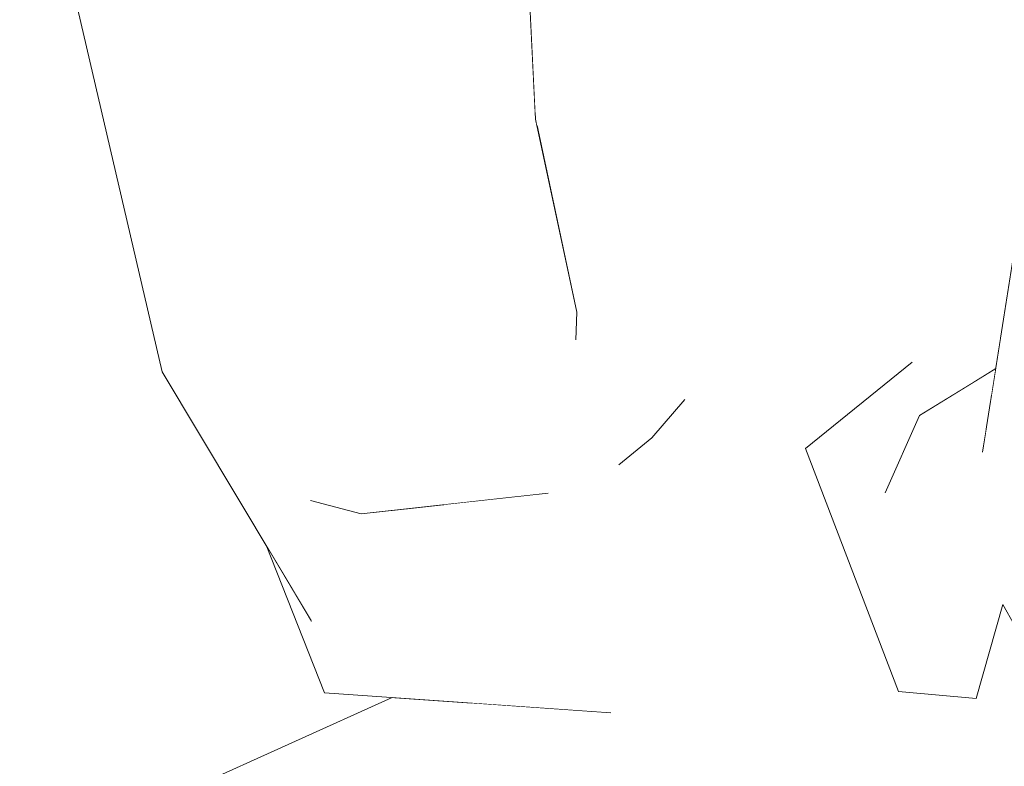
# Model space of a CAD drawing. Header units: millimetres. Extents: x 0 to 650, y -1 to 707.
# Tile 194 of 256: x 525.113 to 525.993, y 351.087 to 351.754. Entities that reach past the tile are written whole.
import ezdxf
from ezdxf.xclip import XClip

# ---------------------------------------------------------------- set-up
doc = ezdxf.new("R2010")
doc.units = ezdxf.units.MM
doc.header["$MEASUREMENT"] = 0
doc.header["$XCLIPFRAME"] = 0
doc.linetypes.add('Wipeout_Contour', pattern=[1000, 0, -1000])
doc.layers.add('Interior - Mobiliário .ARQ', color=7, linetype='Continuous')

# ---------------------------------------------------------------- blocks, each defined once
blk = doc.blocks.new('Desenho_2_2', base_point=(960.5741, 336.178))
at = {"color": 254, "linetype": 'Wipeout_Contour', "lineweight": 0, "ltscale": 1896.906995}
blk.add_wipeout([(525.23253, 351.71568), (525.20914, 351.96976), (525.19099, 351.97388)], dxfattribs=at).dxf.layer = 'Interior - Mobiliário .ARQ'
at = {"color": 254, "linetype": 'Wipeout_Contour', "lineweight": 0, "ltscale": 2530.185882}
blk.add_wipeout([(526.00005, 351.83085), (525.79168, 351.36002), (525.91039, 351.4479), (526.00148, 351.82359)], dxfattribs=at).dxf.layer = 'Interior - Mobiliário .ARQ'
at = {"color": 254, "linetype": 'Wipeout_Contour', "lineweight": 0, "ltscale": 1896.384918}
blk.add_wipeout([(525.49177, 351.64568), (525.59129, 351.4743), (525.61057, 351.49255)], dxfattribs=at).dxf.layer = 'Interior - Mobiliário .ARQ'
at = {"color": 254, "linetype": 'Wipeout_Contour', "lineweight": 0, "ltscale": 1897.518056}
blk.add_wipeout([(525.68735, 351.49205), (525.67761, 351.38014), (525.73702, 351.53281)], dxfattribs=at).dxf.layer = 'Interior - Mobiliário .ARQ'
at = {"color": 254, "linetype": 'Wipeout_Contour', "lineweight": 0, "ltscale": 1895.654603}
blk.add_wipeout([(525.37255, 351.3242), (525.418, 351.31243), (525.41161, 351.3986)], dxfattribs=at).dxf.layer = 'Interior - Mobiliário .ARQ'
at = {"color": 254, "linetype": 'Wipeout_Contour', "lineweight": 0, "ltscale": 1895.698678}
blk.add_wipeout([(525.40945, 351.22819), (525.57772, 351.22217), (525.56545, 351.29892)], dxfattribs=at).dxf.layer = 'Interior - Mobiliário .ARQ'
at = {"color": 254, "linetype": 'Wipeout_Contour', "lineweight": 0, "ltscale": 1896.316581}
blk.add_wipeout([(525.65242, 351.26128), (525.58627, 351.20983), (525.67074, 351.13822)], dxfattribs=at).dxf.layer = 'Interior - Mobiliário .ARQ'
at = {"color": 254, "linetype": 'Wipeout_Contour', "lineweight": 0, "ltscale": 1895.547657}
blk.add_wipeout([(525.39046, 351.16846), (525.37345, 351.21645), (525.38497, 351.15247)], dxfattribs=at).dxf.layer = 'Interior - Mobiliário .ARQ'
at = {"color": 254, "linetype": 'Wipeout_Contour', "lineweight": 0, "ltscale": 1897.034112}
blk.add_wipeout([(525.61057, 351.49255), (525.57365, 351.66512), (525.49177, 351.64568)], dxfattribs=at).dxf.layer = 'Interior - Mobiliário .ARQ'
at = {"color": 254, "linetype": 'Wipeout_Contour', "lineweight": 0, "ltscale": 1896.395411}
blk.add_wipeout([(525.37255, 351.3242), (525.29418, 351.51662), (525.25319, 351.48403)], dxfattribs=at).dxf.layer = 'Interior - Mobiliário .ARQ'
at = {"color": 254, "linetype": 'Wipeout_Contour', "lineweight": 0, "ltscale": 2529.705259}
blk.add_wipeout([(525.64835, 351.3561), (525.65242, 351.26128), (525.70718, 351.41436), (525.67761, 351.38014)], dxfattribs=at).dxf.layer = 'Interior - Mobiliário .ARQ'
at = {"color": 254, "linetype": 'Wipeout_Contour', "lineweight": 0, "ltscale": 1896.832707}
blk.add_wipeout([(525.56545, 351.29892), (525.40785, 351.3052), (525.40945, 351.22819)], dxfattribs=at).dxf.layer = 'Interior - Mobiliário .ARQ'
at = {"color": 254, "linetype": 'Wipeout_Contour', "lineweight": 0, "ltscale": 1896.334666}
blk.add_wipeout([(525.33284, 351.28429), (525.38497, 351.15247), (525.34208, 351.26886)], dxfattribs=at).dxf.layer = 'Interior - Mobiliário .ARQ'
at = {"color": 254, "linetype": 'Wipeout_Contour', "lineweight": 0, "ltscale": 1896.558513}
blk.add_wipeout([(525.58627, 351.20983), (525.5646, 351.16455), (525.66774, 351.13486)], dxfattribs=at).dxf.layer = 'Interior - Mobiliário .ARQ'
at = {"color": 254, "linetype": 'Wipeout_Contour', "lineweight": 0, "ltscale": 2529.318825}
blk.add_wipeout([(525.57341, 351.67008), (525.57489, 351.65933), (525.66436, 351.67384), (525.66078, 351.95467)], dxfattribs=at).dxf.layer = 'Interior - Mobiliário .ARQ'
at = {"color": 254, "linetype": 'Wipeout_Contour', "lineweight": 0, "ltscale": 1896.1558}
blk.add_wipeout([(525.23253, 351.71568), (525.29418, 351.51662), (525.33201, 351.5963)], dxfattribs=at).dxf.layer = 'Interior - Mobiliário .ARQ'
at = {"color": 254, "linetype": 'Wipeout_Contour', "lineweight": 0, "ltscale": 1895.684789}
blk.add_wipeout([(525.37345, 351.21645), (525.34208, 351.26886), (525.38497, 351.15247)], dxfattribs=at).dxf.layer = 'Interior - Mobiliário .ARQ'
at = {"color": 254, "linetype": 'Wipeout_Contour', "lineweight": 0, "ltscale": 2531.279699}
blk.add_wipeout([(525.55903, 351.96212), (525.57341, 351.67008), (525.66078, 351.95467), (525.55971, 351.96428)], dxfattribs=at).dxf.layer = 'Interior - Mobiliário .ARQ'
at = {"color": 254, "linetype": 'Wipeout_Contour', "lineweight": 0, "ltscale": 1896.48487}
blk.add_wipeout([(525.41161, 351.3986), (525.33201, 351.5963), (525.29418, 351.51662)], dxfattribs=at).dxf.layer = 'Interior - Mobiliário .ARQ'
at = {"color": 254, "linetype": 'Wipeout_Contour', "lineweight": 0, "ltscale": 2527.645453}
blk.add_wipeout([(525.5646, 351.16455), (525.38497, 351.15247), (525.64112, 351.13444), (525.66774, 351.13486)], dxfattribs=at).dxf.layer = 'Interior - Mobiliário .ARQ'
at = {"color": 254, "linetype": 'Wipeout_Contour', "lineweight": 0, "ltscale": 1897.041344}
blk.add_wipeout([(525.45954, 351.94625), (525.49177, 351.64568), (525.57365, 351.66512)], dxfattribs=at).dxf.layer = 'Interior - Mobiliário .ARQ'
at = {"color": 254, "linetype": 'Wipeout_Contour', "lineweight": 0, "ltscale": 1896.738127}
blk.add_wipeout([(525.60992, 351.46773), (525.68735, 351.49205), (525.66436, 351.67384)], dxfattribs=at).dxf.layer = 'Interior - Mobiliário .ARQ'
at = {"color": 254, "linetype": 'Wipeout_Contour', "lineweight": 0, "ltscale": 1895.963415}
blk.add_wipeout([(525.29418, 351.51662), (525.37255, 351.3242), (525.41161, 351.3986)], dxfattribs=at).dxf.layer = 'Interior - Mobiliário .ARQ'
at = {"color": 254, "linetype": 'Wipeout_Contour', "lineweight": 0, "ltscale": 1896.496832}
blk.add_wipeout([(525.39046, 351.16846), (525.38497, 351.15247), (525.5646, 351.16455)], dxfattribs=at).dxf.layer = 'Interior - Mobiliário .ARQ'
at = {"color": 254, "linetype": 'Wipeout_Contour', "lineweight": 0, "ltscale": 1897.274141}
blk.add_wipeout([(525.57365, 351.66512), (525.55903, 351.96212), (525.45954, 351.94625)], dxfattribs=at).dxf.layer = 'Interior - Mobiliário .ARQ'
at = {"color": 254, "linetype": 'Wipeout_Contour', "lineweight": 0, "ltscale": 1896.640625}
blk.add_wipeout([(525.47595, 351.6369), (525.33201, 351.5963), (525.41161, 351.3986)], dxfattribs=at).dxf.layer = 'Interior - Mobiliário .ARQ'
at = {"color": 254, "linetype": 'Wipeout_Contour', "lineweight": 0, "ltscale": 2527.228795}
blk.add_wipeout([(525.44558, 351.1482), (525.19249, 351.0341), (525.54446, 351.01731), (525.51654, 351.14321)], dxfattribs=at).dxf.layer = 'Interior - Mobiliário .ARQ'
at = {"layer": 'Interior - Mobiliário .ARQ', "color": 7, "linetype": 'Continuous', "lineweight": 0}
blk.add_line((525.19249, 351.0341), (525.44558, 351.1482), dxfattribs=at)
at = {"color": 254, "linetype": 'Wipeout_Contour', "lineweight": 0, "ltscale": 1896.599147}
blk.add_wipeout([(525.41161, 351.3986), (525.59192, 351.45073), (525.47595, 351.6369)], dxfattribs=at).dxf.layer = 'Interior - Mobiliário .ARQ'
at = {"color": 254, "linetype": 'Wipeout_Contour', "lineweight": 0, "ltscale": 1895.516873}
blk.add_wipeout([(525.37345, 351.21645), (525.37255, 351.3242), (525.25319, 351.48403)], dxfattribs=at).dxf.layer = 'Interior - Mobiliário .ARQ'
at = {"color": 254, "linetype": 'Wipeout_Contour', "lineweight": 0, "ltscale": 1896.407846}
blk.add_wipeout([(525.33201, 351.5963), (525.47595, 351.6369), (525.43994, 351.94476)], dxfattribs=at).dxf.layer = 'Interior - Mobiliário .ARQ'
at = {"color": 254, "linetype": 'Wipeout_Contour', "lineweight": 0, "ltscale": 2529.629073}
blk.add_wipeout([(525.57489, 351.65933), (525.61057, 351.49255), (525.60992, 351.46773), (525.66436, 351.67384)], dxfattribs=at).dxf.layer = 'Interior - Mobiliário .ARQ'
at = {"color": 254, "linetype": 'Wipeout_Contour', "lineweight": 0, "ltscale": 1896.453148}
blk.add_wipeout([(525.25319, 351.48403), (525.24013, 351.43917), (525.37345, 351.21645)], dxfattribs=at).dxf.layer = 'Interior - Mobiliário .ARQ'
at = {"color": 254, "linetype": 'Wipeout_Contour', "lineweight": 0, "ltscale": 1896.879035}
blk.add_wipeout([(525.5868, 351.42697), (525.44515, 351.38496), (525.44987, 351.32646)], dxfattribs=at).dxf.layer = 'Interior - Mobiliário .ARQ'
at = {"layer": 'Interior - Mobiliário .ARQ', "color": 7, "linetype": 'Continuous', "lineweight": 0}
blk.add_line((525.55903, 351.96212), (525.57365, 351.66512), dxfattribs=at)
at = {"color": 254, "linetype": 'Wipeout_Contour', "lineweight": 0, "ltscale": 1895.574936}
blk.add_wipeout([(525.24013, 351.43917), (525.25319, 351.48403), (525.11262, 351.98648)], dxfattribs=at).dxf.layer = 'Interior - Mobiliário .ARQ'
at = {"color": 254, "linetype": 'Wipeout_Contour', "lineweight": 0, "ltscale": 1897.850953}
blk.add_wipeout([(525.66078, 351.95467), (525.66436, 351.67384), (525.7202, 351.7539)], dxfattribs=at).dxf.layer = 'Interior - Mobiliário .ARQ'
at = {"color": 254, "linetype": 'Wipeout_Contour', "lineweight": 0, "ltscale": 1897.284537}
blk.add_wipeout([(525.43994, 351.94476), (525.28685, 351.94154), (525.33201, 351.5963)], dxfattribs=at).dxf.layer = 'Interior - Mobiliário .ARQ'
at = {"color": 254, "linetype": 'Wipeout_Contour', "lineweight": 0, "ltscale": 1895.956482}
blk.add_wipeout([(525.44987, 351.32646), (525.58078, 351.34089), (525.5868, 351.42697)], dxfattribs=at).dxf.layer = 'Interior - Mobiliário .ARQ'
at = {"color": 254, "linetype": 'Wipeout_Contour', "lineweight": 0, "ltscale": 1896.564628}
blk.add_wipeout([(525.43994, 351.94476), (525.47595, 351.6369), (525.49177, 351.64568)], dxfattribs=at).dxf.layer = 'Interior - Mobiliário .ARQ'
at = {"color": 254, "linetype": 'Wipeout_Contour', "lineweight": 0, "ltscale": 1896.11999}
blk.add_wipeout([(525.25319, 351.48403), (525.29418, 351.51662), (525.23253, 351.71568)], dxfattribs=at).dxf.layer = 'Interior - Mobiliário .ARQ'
at = {"color": 254, "linetype": 'Wipeout_Contour', "lineweight": 0, "ltscale": 1896.023304}
blk.add_wipeout([(525.58519, 351.33082), (525.48864, 351.3202), (525.57236, 351.31731)], dxfattribs=at).dxf.layer = 'Interior - Mobiliário .ARQ'
at = {"color": 254, "linetype": 'Wipeout_Contour', "lineweight": 0, "ltscale": 1896.789113}
blk.add_wipeout([(525.33201, 351.5963), (525.28685, 351.94154), (525.20914, 351.96976)], dxfattribs=at).dxf.layer = 'Interior - Mobiliário .ARQ'
at = {"color": 254, "linetype": 'Wipeout_Contour', "lineweight": 0, "ltscale": 1897.523897}
blk.add_wipeout([(525.49177, 351.64568), (525.45954, 351.94625), (525.43994, 351.94476)], dxfattribs=at).dxf.layer = 'Interior - Mobiliário .ARQ'
at = {"color": 254, "linetype": 'Wipeout_Contour', "lineweight": 0, "ltscale": 1896.208889}
blk.add_wipeout([(525.47595, 351.6369), (525.59192, 351.45073), (525.59129, 351.4743)], dxfattribs=at).dxf.layer = 'Interior - Mobiliário .ARQ'
at = {"color": 254, "linetype": 'Wipeout_Contour', "lineweight": 0, "ltscale": 1896.834058}
blk.add_wipeout([(525.67761, 351.38014), (525.58519, 351.33082), (525.57236, 351.31731)], dxfattribs=at).dxf.layer = 'Interior - Mobiliário .ARQ'
at = {"color": 254, "linetype": 'Wipeout_Contour', "lineweight": 0, "ltscale": 1896.649059}
blk.add_wipeout([(525.20914, 351.96976), (525.23253, 351.71568), (525.33201, 351.5963)], dxfattribs=at).dxf.layer = 'Interior - Mobiliário .ARQ'
at = {"color": 254, "linetype": 'Wipeout_Contour', "lineweight": 0, "ltscale": 1897.403884}
blk.add_wipeout([(525.59129, 351.4743), (525.49177, 351.64568), (525.47595, 351.6369)], dxfattribs=at).dxf.layer = 'Interior - Mobiliário .ARQ'
at = {"color": 254, "linetype": 'Wipeout_Contour', "lineweight": 0, "ltscale": 1896.625315}
blk.add_wipeout([(525.57236, 351.31731), (525.64835, 351.3561), (525.67761, 351.38014)], dxfattribs=at).dxf.layer = 'Interior - Mobiliário .ARQ'
at = {"color": 254, "linetype": 'Wipeout_Contour', "lineweight": 0, "ltscale": 1896.639104}
blk.add_wipeout([(525.23253, 351.71568), (525.19099, 351.97388), (525.11262, 351.98648)], dxfattribs=at).dxf.layer = 'Interior - Mobiliário .ARQ'
at = {"color": 254, "linetype": 'Wipeout_Contour', "lineweight": 0, "ltscale": 1896.433165}
blk.add_wipeout([(525.59192, 351.45073), (525.60992, 351.46773), (525.61057, 351.49255)], dxfattribs=at).dxf.layer = 'Interior - Mobiliário .ARQ'
at = {"color": 254, "linetype": 'Wipeout_Contour', "lineweight": 0, "ltscale": 1896.334222}
blk.add_wipeout([(525.65242, 351.26128), (525.64835, 351.3561), (525.57236, 351.31731)], dxfattribs=at).dxf.layer = 'Interior - Mobiliário .ARQ'
at = {"color": 254, "linetype": 'Wipeout_Contour', "lineweight": 0, "ltscale": 1895.978246}
blk.add_wipeout([(525.11262, 351.98648), (525.25319, 351.48403), (525.23253, 351.71568)], dxfattribs=at).dxf.layer = 'Interior - Mobiliário .ARQ'
at = {"color": 254, "linetype": 'Wipeout_Contour', "lineweight": 0, "ltscale": 1897.284185}
blk.add_wipeout([(525.61057, 351.49255), (525.59129, 351.4743), (525.59192, 351.45073)], dxfattribs=at).dxf.layer = 'Interior - Mobiliário .ARQ'
at = {"color": 254, "linetype": 'Wipeout_Contour', "lineweight": 0, "ltscale": 1895.980379}
blk.add_wipeout([(525.58519, 351.33082), (525.58078, 351.34089), (525.44987, 351.32646)], dxfattribs=at).dxf.layer = 'Interior - Mobiliário .ARQ'
at = {"color": 254, "linetype": 'Wipeout_Contour', "lineweight": 0, "ltscale": 1896.783607}
blk.add_wipeout([(525.57236, 351.31731), (525.58627, 351.20983), (525.65242, 351.26128)], dxfattribs=at).dxf.layer = 'Interior - Mobiliário .ARQ'
at = {"layer": 'Interior - Mobiliário .ARQ', "color": 7, "linetype": 'Continuous', "lineweight": 0}
blk.add_line((525.24013, 351.43917), (525.11262, 351.98648), dxfattribs=at)
at = {"color": 254, "linetype": 'Wipeout_Contour', "lineweight": 0, "ltscale": 1896.812999}
blk.add_wipeout([(525.67761, 351.38014), (525.68735, 351.49205), (525.60992, 351.46773)], dxfattribs=at).dxf.layer = 'Interior - Mobiliário .ARQ'
at = {"color": 254, "linetype": 'Wipeout_Contour', "lineweight": 0, "ltscale": 1896.845093}
blk.add_wipeout([(525.59192, 351.45073), (525.5868, 351.42697), (525.58078, 351.34089)], dxfattribs=at).dxf.layer = 'Interior - Mobiliário .ARQ'
at = {"color": 254, "linetype": 'Wipeout_Contour', "lineweight": 0, "ltscale": 1896.731133}
blk.add_wipeout([(525.44987, 351.32646), (525.418, 351.31243), (525.58519, 351.33082)], dxfattribs=at).dxf.layer = 'Interior - Mobiliário .ARQ'
at = {"color": 254, "linetype": 'Wipeout_Contour', "lineweight": 0, "ltscale": 2529.153387}
blk.add_wipeout([(525.73675, 351.2585), (525.65242, 351.26128), (525.67617, 351.14237), (525.6931, 351.16577)], dxfattribs=at).dxf.layer = 'Interior - Mobiliário .ARQ'
at = {"layer": 'Interior - Mobiliário .ARQ', "color": 7, "linetype": 'Continuous', "lineweight": 0}
blk.add_line((525.61057, 351.49255), (525.57365, 351.66512), dxfattribs=at)
at = {"color": 254, "linetype": 'Wipeout_Contour', "lineweight": 0, "ltscale": 1897.2602}
blk.add_wipeout([(525.66436, 351.67384), (525.68735, 351.49205), (525.73702, 351.53281)], dxfattribs=at).dxf.layer = 'Interior - Mobiliário .ARQ'
at = {"color": 254, "linetype": 'Wipeout_Contour', "lineweight": 0, "ltscale": 1896.521199}
blk.add_wipeout([(525.58078, 351.34089), (525.58519, 351.33082), (525.59192, 351.45073)], dxfattribs=at).dxf.layer = 'Interior - Mobiliário .ARQ'
at = {"color": 254, "linetype": 'Wipeout_Contour', "lineweight": 0, "ltscale": 1897.287299}
blk.add_wipeout([(525.73702, 351.53281), (525.7202, 351.7539), (525.66436, 351.67384)], dxfattribs=at).dxf.layer = 'Interior - Mobiliário .ARQ'
at = {"color": 254, "linetype": 'Wipeout_Contour', "lineweight": 0, "ltscale": 1896.612809}
blk.add_wipeout([(525.41161, 351.3986), (525.44515, 351.38496), (525.5868, 351.42697)], dxfattribs=at).dxf.layer = 'Interior - Mobiliário .ARQ'
at = {"color": 254, "linetype": 'Wipeout_Contour', "lineweight": 0, "ltscale": 1896.931127}
blk.add_wipeout([(525.70718, 351.41436), (525.73702, 351.53281), (525.67761, 351.38014)], dxfattribs=at).dxf.layer = 'Interior - Mobiliário .ARQ'
at = {"color": 254, "linetype": 'Wipeout_Contour', "lineweight": 0, "ltscale": 1896.244991}
blk.add_wipeout([(525.5868, 351.42697), (525.59192, 351.45073), (525.41161, 351.3986)], dxfattribs=at).dxf.layer = 'Interior - Mobiliário .ARQ'
at = {"color": 254, "linetype": 'Wipeout_Contour', "lineweight": 0, "ltscale": 1895.778348}
blk.add_wipeout([(525.418, 351.31243), (525.44987, 351.32646), (525.44515, 351.38496)], dxfattribs=at).dxf.layer = 'Interior - Mobiliário .ARQ'
at = {"color": 254, "linetype": 'Wipeout_Contour', "lineweight": 0, "ltscale": 2530.927233}
blk.add_wipeout([(525.7202, 351.7539), (525.73702, 351.53281), (525.90898, 352.1023), (525.8985, 352.13445)], dxfattribs=at).dxf.layer = 'Interior - Mobiliário .ARQ'
at = {"color": 254, "linetype": 'Wipeout_Contour', "lineweight": 0, "ltscale": 1897.159395}
blk.add_wipeout([(525.60992, 351.46773), (525.59192, 351.45073), (525.58519, 351.33082)], dxfattribs=at).dxf.layer = 'Interior - Mobiliário .ARQ'
at = {"color": 254, "linetype": 'Wipeout_Contour', "lineweight": 0, "ltscale": 2528.197232}
blk.add_wipeout([(525.65242, 351.26128), (525.73675, 351.2585), (525.74308, 351.27217), (525.70718, 351.41436)], dxfattribs=at).dxf.layer = 'Interior - Mobiliário .ARQ'
at = {"color": 254, "linetype": 'Wipeout_Contour', "lineweight": 0, "ltscale": 1896.696881}
blk.add_wipeout([(525.44515, 351.38496), (525.41161, 351.3986), (525.418, 351.31243)], dxfattribs=at).dxf.layer = 'Interior - Mobiliário .ARQ'
at = {"color": 254, "linetype": 'Wipeout_Contour', "lineweight": 0, "ltscale": 1898.093687}
blk.add_wipeout([(525.73702, 351.53281), (525.91447, 352.08543), (525.90898, 352.1023)], dxfattribs=at).dxf.layer = 'Interior - Mobiliário .ARQ'
at = {"color": 254, "linetype": 'Wipeout_Contour', "lineweight": 0, "ltscale": 1896.908008}
blk.add_wipeout([(525.58519, 351.33082), (525.67761, 351.38014), (525.60992, 351.46773)], dxfattribs=at).dxf.layer = 'Interior - Mobiliário .ARQ'
at = {"color": 254, "linetype": 'Wipeout_Contour', "lineweight": 0, "ltscale": 3160.88798}
blk.add_wipeout([(525.37255, 351.3242), (525.40785, 351.3052), (525.56545, 351.29892), (525.44213, 351.31508), (525.418, 351.31243)], dxfattribs=at).dxf.layer = 'Interior - Mobiliário .ARQ'
at = {"layer": 'Interior - Mobiliário .ARQ', "color": 7, "linetype": 'Continuous', "lineweight": 0}
for p, q in [((525.60992, 351.46773), (525.61057, 351.49255)), ((525.64835, 351.3561), (525.67761, 351.38014))]:
    blk.add_line(p, q, dxfattribs=at)
at = {"color": 254, "linetype": 'Wipeout_Contour', "lineweight": 0, "ltscale": 1897.787562}
blk.add_wipeout([(525.73702, 351.53281), (525.70718, 351.41436), (525.91461, 352.085)], dxfattribs=at).dxf.layer = 'Interior - Mobiliário .ARQ'
at = {"color": 254, "linetype": 'Wipeout_Contour', "lineweight": 0, "ltscale": 2528.616339}
blk.add_wipeout([(525.48864, 351.3202), (525.44213, 351.31508), (525.56545, 351.29892), (525.57236, 351.31731)], dxfattribs=at).dxf.layer = 'Interior - Mobiliário .ARQ'
at = {"color": 254, "linetype": 'Wipeout_Contour', "lineweight": 0, "ltscale": 1895.40449}
blk.add_wipeout([(525.37345, 351.21645), (525.40945, 351.22819), (525.40785, 351.3052)], dxfattribs=at).dxf.layer = 'Interior - Mobiliário .ARQ'
at = {"color": 254, "linetype": 'Wipeout_Contour', "lineweight": 0, "ltscale": 2530.682452}
blk.add_wipeout([(525.91461, 352.085), (525.70718, 351.41436), (525.9989, 351.83453), (525.9564, 351.9568)], dxfattribs=at).dxf.layer = 'Interior - Mobiliário .ARQ'
at = {"color": 254, "linetype": 'Wipeout_Contour', "lineweight": 0, "ltscale": 1896.584334}
blk.add_wipeout([(525.40785, 351.3052), (525.37255, 351.3242), (525.37345, 351.21645)], dxfattribs=at).dxf.layer = 'Interior - Mobiliário .ARQ'
at = {"layer": 'Interior - Mobiliário .ARQ', "color": 7, "linetype": 'Continuous', "lineweight": 0}
blk.add_line((525.37255, 351.3242), (525.418, 351.31243), dxfattribs=at)
at = {"color": 254, "linetype": 'Wipeout_Contour', "lineweight": 0, "ltscale": 3162.397658}
blk.add_wipeout([(525.70718, 351.41436), (525.74308, 351.27217), (525.76784, 351.34079), (525.79168, 351.36002), (526.00005, 351.83085)], dxfattribs=at).dxf.layer = 'Interior - Mobiliário .ARQ'
at = {"color": 254, "linetype": 'Wipeout_Contour', "lineweight": 0, "ltscale": 1895.975146}
blk.add_wipeout([(525.58627, 351.20983), (525.57772, 351.22217), (525.40945, 351.22819)], dxfattribs=at).dxf.layer = 'Interior - Mobiliário .ARQ'
at = {"layer": 'Interior - Mobiliário .ARQ', "color": 7, "linetype": 'Continuous', "lineweight": 0}
blk.add_line((525.70718, 351.41436), (525.67761, 351.38014), dxfattribs=at)
at = {"color": 254, "linetype": 'Wipeout_Contour', "lineweight": 0, "ltscale": 4427.760202}
blk.add_wipeout([(525.91471, 351.44878), (525.92646, 351.44957), (525.94729, 351.44909), (525.98936, 351.46907), (526.02402, 351.68988), (526.01914, 351.73345), (526.00148, 351.82359)], dxfattribs=at).dxf.layer = 'Interior - Mobiliário .ARQ'
at = {"color": 254, "linetype": 'Wipeout_Contour', "lineweight": 0, "ltscale": 1897.747073}
blk.add_wipeout([(526.01332, 351.32178), (525.99011, 351.31497), (526.02959, 351.24793)], dxfattribs=at).dxf.layer = 'Interior - Mobiliário .ARQ'
at = {"color": 254, "linetype": 'Wipeout_Contour', "lineweight": 0, "ltscale": 1896.279897}
blk.add_wipeout([(525.40945, 351.22819), (525.37345, 351.21645), (525.58627, 351.20983)], dxfattribs=at).dxf.layer = 'Interior - Mobiliário .ARQ'
at = {"color": 254, "linetype": 'Wipeout_Contour', "lineweight": 0, "ltscale": 3162.453396}
blk.add_wipeout([(525.97339, 351.36734), (525.98039, 351.34477), (525.99011, 351.31497), (526.01332, 351.32178), (526.02602, 351.70165)], dxfattribs=at).dxf.layer = 'Interior - Mobiliário .ARQ'
at = {"color": 254, "linetype": 'Wipeout_Contour', "lineweight": 0, "ltscale": 1896.590758}
blk.add_wipeout([(525.57236, 351.31731), (525.56545, 351.29892), (525.57772, 351.22217)], dxfattribs=at).dxf.layer = 'Interior - Mobiliário .ARQ'
at = {"color": 254, "linetype": 'Wipeout_Contour', "lineweight": 0, "ltscale": 1896.095939}
blk.add_wipeout([(525.37345, 351.21645), (525.39046, 351.16846), (525.5646, 351.16455)], dxfattribs=at).dxf.layer = 'Interior - Mobiliário .ARQ'
at = {"color": 254, "linetype": 'Wipeout_Contour', "lineweight": 0, "ltscale": 1897.163523}
blk.add_wipeout([(525.91706, 351.40006), (525.96753, 351.14731), (525.9916, 351.23117)], dxfattribs=at).dxf.layer = 'Interior - Mobiliário .ARQ'
at = {"color": 254, "linetype": 'Wipeout_Contour', "lineweight": 0, "ltscale": 1896.321226}
blk.add_wipeout([(525.57772, 351.22217), (525.58627, 351.20983), (525.57236, 351.31731)], dxfattribs=at).dxf.layer = 'Interior - Mobiliário .ARQ'
at = {"layer": 'Interior - Mobiliário .ARQ', "color": 7, "linetype": 'Continuous', "lineweight": 0}
blk.add_line((525.418, 351.31243), (525.58519, 351.33082), dxfattribs=at)
at = {"color": 254, "linetype": 'Wipeout_Contour', "lineweight": 0, "ltscale": 1897.599554}
blk.add_wipeout([(525.88638, 351.33103), (525.96753, 351.14731), (525.91706, 351.40006)], dxfattribs=at).dxf.layer = 'Interior - Mobiliário .ARQ'
at = {"color": 254, "linetype": 'Wipeout_Contour', "lineweight": 0, "ltscale": 1897.912758}
blk.add_wipeout([(526.04253, 351.23213), (525.9916, 351.23117), (526.17378, 350.90712)], dxfattribs=at).dxf.layer = 'Interior - Mobiliário .ARQ'
at = {"color": 254, "linetype": 'Wipeout_Contour', "lineweight": 0, "ltscale": 1896.051904}
blk.add_wipeout([(525.5646, 351.16455), (525.58627, 351.20983), (525.37345, 351.21645)], dxfattribs=at).dxf.layer = 'Interior - Mobiliário .ARQ'
at = {"layer": 'Interior - Mobiliário .ARQ', "color": 7, "linetype": 'Continuous', "lineweight": 0}
for p, q in [((525.37345, 351.21645), (525.24013, 351.43917)), ((525.38497, 351.15247), (525.33284, 351.28429))]:
    blk.add_line(p, q, dxfattribs=at)
at = {"color": 254, "linetype": 'Wipeout_Contour', "lineweight": 0, "ltscale": 3794.933831}
blk.add_wipeout([(525.97576, 351.39169), (525.91706, 351.40006), (525.9916, 351.23117), (525.98039, 351.34477), (525.97339, 351.36734), (525.97632, 351.386)], dxfattribs=at).dxf.layer = 'Interior - Mobiliário .ARQ'
at = {"color": 254, "linetype": 'Wipeout_Contour', "lineweight": 0, "ltscale": 1897.274263}
blk.add_wipeout([(525.91706, 351.40006), (525.98142, 351.41851), (525.98513, 351.44214)], dxfattribs=at).dxf.layer = 'Interior - Mobiliário .ARQ'
at = {"color": 254, "linetype": 'Wipeout_Contour', "lineweight": 0, "ltscale": 1896.881427}
blk.add_wipeout([(525.96753, 351.14731), (525.81502, 351.37069), (525.89832, 351.15343)], dxfattribs=at).dxf.layer = 'Interior - Mobiliário .ARQ'
at = {"color": 254, "linetype": 'Wipeout_Contour', "lineweight": 0, "ltscale": 3162.55341}
blk.add_wipeout([(525.98039, 351.34477), (525.9916, 351.23117), (526.04253, 351.23213), (526.02959, 351.24793), (525.99011, 351.31497)], dxfattribs=at).dxf.layer = 'Interior - Mobiliário .ARQ'
at = {"color": 254, "linetype": 'Wipeout_Contour', "lineweight": 0, "ltscale": 1897.196012}
blk.add_wipeout([(525.91706, 351.40006), (525.97576, 351.39169), (525.98142, 351.41851)], dxfattribs=at).dxf.layer = 'Interior - Mobiliário .ARQ'
at = {"color": 254, "linetype": 'Wipeout_Contour', "lineweight": 0, "ltscale": 1897.476787}
blk.add_wipeout([(525.88638, 351.33103), (525.81502, 351.37069), (525.96753, 351.14731)], dxfattribs=at).dxf.layer = 'Interior - Mobiliário .ARQ'
at = {"color": 254, "linetype": 'Wipeout_Contour', "lineweight": 0, "ltscale": 3163.012721}
blk.add_wipeout([(525.92646, 351.44957), (525.88638, 351.33103), (525.91706, 351.40006), (525.96563, 351.43008), (525.94729, 351.44909)], dxfattribs=at).dxf.layer = 'Interior - Mobiliário .ARQ'
at = {"color": 254, "linetype": 'Wipeout_Contour', "lineweight": 0, "ltscale": 1896.817243}
blk.add_wipeout([(525.96753, 351.14731), (526.15478, 350.74279), (526.17378, 350.90712)], dxfattribs=at).dxf.layer = 'Interior - Mobiliário .ARQ'
at = {"color": 254, "linetype": 'Wipeout_Contour', "lineweight": 0, "ltscale": 2529.942398}
blk.add_wipeout([(525.98936, 351.46907), (525.94729, 351.44909), (525.96563, 351.43008), (525.98513, 351.44214)], dxfattribs=at).dxf.layer = 'Interior - Mobiliário .ARQ'
at = {"color": 254, "linetype": 'Wipeout_Contour', "lineweight": 0, "ltscale": 2529.679624}
blk.add_wipeout([(525.81502, 351.37069), (525.88638, 351.33103), (525.92646, 351.44957), (525.91471, 351.44878)], dxfattribs=at).dxf.layer = 'Interior - Mobiliário .ARQ'
at = {"color": 254, "linetype": 'Wipeout_Contour', "lineweight": 0, "ltscale": 1897.796643}
blk.add_wipeout([(526.17378, 350.90712), (525.9916, 351.23117), (525.96753, 351.14731)], dxfattribs=at).dxf.layer = 'Interior - Mobiliário .ARQ'
at = {"layer": 'Interior - Mobiliário .ARQ', "color": 7, "linetype": 'Continuous', "lineweight": 0}
for p, q in [((526.02606, 351.70284), (525.97339, 351.36734)), ((525.98513, 351.44214), (525.91706, 351.40006))]:
    blk.add_line(p, q, dxfattribs=at)
at = {"color": 254, "linetype": 'Wipeout_Contour', "lineweight": 0, "ltscale": 2529.799589}
blk.add_wipeout([(525.79168, 351.36002), (525.76784, 351.34079), (525.81502, 351.37069), (525.91039, 351.4479)], dxfattribs=at).dxf.layer = 'Interior - Mobiliário .ARQ'
at = {"color": 254, "linetype": 'Wipeout_Contour', "lineweight": 0, "ltscale": 1896.647705}
blk.add_wipeout([(525.89832, 351.15343), (526.08162, 350.80425), (526.15478, 350.74279)], dxfattribs=at).dxf.layer = 'Interior - Mobiliário .ARQ'
at = {"color": 254, "linetype": 'Wipeout_Contour', "lineweight": 0, "ltscale": 1897.576918}
blk.add_wipeout([(526.15478, 350.74279), (525.96753, 351.14731), (525.89832, 351.15343)], dxfattribs=at).dxf.layer = 'Interior - Mobiliário .ARQ'
at = {"color": 254, "linetype": 'Wipeout_Contour', "lineweight": 0, "ltscale": 4426.661537}
blk.add_wipeout([(525.64112, 351.13444), (525.51654, 351.14321), (525.54446, 351.01731), (525.89832, 351.15343), (525.6931, 351.16577), (525.67617, 351.14237), (525.66774, 351.13486)], dxfattribs=at).dxf.layer = 'Interior - Mobiliário .ARQ'
at = {"color": 254, "linetype": 'Wipeout_Contour', "lineweight": 0, "ltscale": 3794.356594}
blk.add_wipeout([(525.73675, 351.2585), (525.6931, 351.16577), (525.89832, 351.15343), (525.81502, 351.37069), (525.76784, 351.34079), (525.74308, 351.27217)], dxfattribs=at).dxf.layer = 'Interior - Mobiliário .ARQ'
at = {"layer": 'Interior - Mobiliário .ARQ', "color": 7, "linetype": 'Continuous', "lineweight": 0}
for p, q in [((525.81502, 351.37069), (525.91039, 351.4479)), ((525.88638, 351.33103), (525.91706, 351.40006))]:
    blk.add_line(p, q, dxfattribs=at)
at = {"color": 254, "linetype": 'Wipeout_Contour', "lineweight": 0, "ltscale": 1896.434805}
blk.add_wipeout([(525.6868, 350.68129), (526.08162, 350.80425), (525.89832, 351.15343)], dxfattribs=at).dxf.layer = 'Interior - Mobiliário .ARQ'
at = {"layer": 'Interior - Mobiliário .ARQ', "color": 7, "linetype": 'Continuous', "lineweight": 0}
for p, q in [((525.96753, 351.14731), (525.9916, 351.23117)), ((525.9916, 351.23117), (526.17378, 350.90712))]:
    blk.add_line(p, q, dxfattribs=at)
at = {"color": 254, "linetype": 'Wipeout_Contour', "lineweight": 0, "ltscale": 1896.467835}
blk.add_wipeout([(525.89832, 351.15343), (525.54446, 351.01731), (525.6868, 350.68129)], dxfattribs=at).dxf.layer = 'Interior - Mobiliário .ARQ'
at = {"layer": 'Interior - Mobiliário .ARQ', "color": 7, "linetype": 'Continuous', "lineweight": 0}
for p, q in [((525.89832, 351.15343), (525.81502, 351.37069)), ((525.64112, 351.13444), (525.38497, 351.15247)), ((525.96753, 351.14731), (525.89832, 351.15343))]:
    blk.add_line(p, q, dxfattribs=at)

msp = doc.modelspace()

# ---------------------------------------------------------------- block references
at = {"color": 7, "linetype": 'Continuous', "lineweight": 0}
ref = msp.add_blockref('Desenho_2_2', (960.5741, 336.178), dxfattribs=at)
XClip(ref).set_block_clipping_path([(351.923237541, 325.8360772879), (633.5139366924, 392.5007536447)])

doc.saveas('drawing.dxf')
